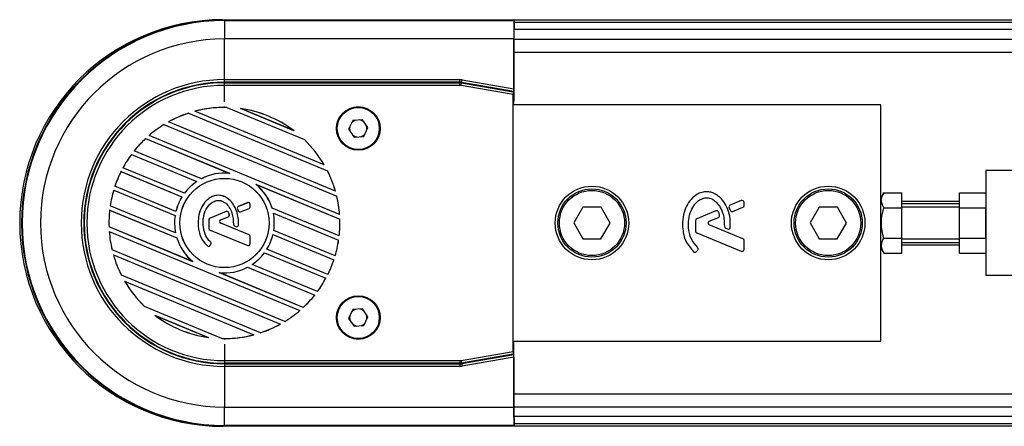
# Model space of a CAD drawing. Header units: millimetres. Extents: x 0 to 420, y 0 to 297.
# Tile 18 of 60: x 101.88 to 111.25, y 235.6 to 239.47. Entities that reach past the tile are written whole.
import ezdxf

# ---------------------------------------------------------------- set-up
doc = ezdxf.new("R2010")
doc.units = ezdxf.units.MM

msp = doc.modelspace()

# ---------------------------------------------------------------- linework, layer by layer
at = {"color": 7, "linetype": 'Continuous', "lineweight": 25}
for p, q in [((103.81152, 239.47329), (199.88456, 239.47329)), ((103.81152, 239.47329), (103.81152, 239.47022)), ((103.82652, 239.46481), (103.82652, 239.47027)), ((103.82652, 239.47027), (106.53874, 239.47027)), ((103.82652, 239.46481), (103.82652, 239.28981)), ((103.82652, 239.46481), (106.58284, 239.46481)), ((106.58787, 239.46984), (106.53874, 239.47027)), ((106.58284, 239.46481), (106.58787, 239.46984)), ((106.58787, 239.39418), (106.58787, 239.46984)), ((106.58787, 239.44829), (197.80017, 239.44829)), ((106.58787, 239.39418), (106.58198, 239.38829)), ((106.58198, 239.38829), (106.58198, 238.70266)), ((197.80607, 239.38068), (106.58198, 239.38068)), ((103.82652, 238.90288), (103.82652, 239.28981)), ((106.58132, 239.28981), (103.82652, 239.28981)), ((106.58132, 238.81432), (106.58132, 239.28981)), ((106.58198, 239.2884), (197.80607, 239.2884)), ((106.58198, 239.1634), (197.80607, 239.1634)), ((103.82652, 238.87788), (103.82652, 238.90288)), ((103.82652, 238.90288), (106.06818, 238.90288)), ((103.82652, 238.87351), (103.82652, 238.87788)), ((106.06818, 238.87788), (103.82652, 238.87788)), ((103.82652, 238.84851), (103.82652, 238.87351)), ((103.82652, 238.87351), (106.06779, 238.87351)), ((103.82652, 238.69104), (103.82652, 238.84851)), ((106.06779, 238.84851), (103.82652, 238.84851)), ((106.06779, 238.87351), (106.06818, 238.87788)), ((106.06779, 238.84851), (106.06779, 238.87351)), ((106.06818, 238.87788), (106.06818, 238.90288)), ((106.08082, 238.84737), (106.08516, 238.87199)), ((106.57652, 238.75996), (106.08082, 238.84737)), ((106.08554, 238.87636), (106.08516, 238.87199)), ((106.08516, 238.87199), (106.57674, 238.78531)), ((106.08554, 238.87636), (106.08988, 238.90098)), ((106.58111, 238.78898), (106.08554, 238.87636)), ((106.08988, 238.90098), (106.58132, 238.81432)), ((106.57652, 236.31662), (106.57652, 238.75996)), ((106.58111, 238.78898), (106.57674, 238.78531)), ((103.82652, 238.63829), (103.82652, 238.64774)), ((106.5774, 238.67329), (106.58176, 238.67766)), ((106.5774, 236.40329), (106.5774, 238.67329)), ((110.07652, 238.66329), (106.5774, 238.66329)), ((110.07652, 237.70018), (110.07652, 238.66329)), ((103.48448, 238.58358), (103.48449, 238.58377)), ((103.48448, 238.58358), (104.80751, 238.03556)), ((103.48449, 238.58377), (104.80764, 238.0357)), ((104.77724, 238.09158), (103.5455, 238.60179)), ((103.5455, 238.60179), (103.54604, 238.60175)), ((104.77683, 238.09194), (103.54604, 238.60175)), ((103.84991, 238.63787), (103.84994, 238.63804)), ((103.84991, 238.63787), (104.58751, 238.33235)), ((103.84994, 238.63804), (104.5876, 238.3325)), ((104.4884, 238.41688), (103.97976, 238.62757)), ((103.97976, 238.62757), (103.9811, 238.6272)), ((104.48719, 238.41757), (103.9811, 238.6272)), ((103.25013, 238.47519), (104.89658, 237.7932)), ((103.25014, 238.47499), (103.25013, 238.47519)), ((103.25014, 238.47499), (104.89643, 237.79308)), ((103.29349, 238.50052), (103.2939, 238.50054)), ((104.88383, 237.84178), (103.29349, 238.50052)), ((104.88356, 237.84208), (103.2939, 238.50054)), ((105.04901, 238.51429), (105.00945, 238.43082)), ((105.14109, 238.52177), (105.04901, 238.51429)), ((105.1936, 238.44577), (105.14109, 238.52177)), ((105.18402, 238.43829), (105.1788, 238.46719)), ((103.1084, 238.37154), (103.10872, 238.37159)), ((104.92351, 237.61969), (103.1084, 238.37154)), ((104.92331, 237.61996), (103.10872, 238.37159)), ((104.48719, 238.41757), (104.4884, 238.41688)), ((105.00945, 238.43082), (105.06196, 238.35482)), ((105.15403, 238.36229), (105.1936, 238.44577)), ((105.18245, 238.42224), (105.18402, 238.43829)), ((103.07539, 238.34191), (103.87464, 238.01085)), ((103.07543, 238.34171), (103.07539, 238.34191)), ((103.07543, 238.34171), (103.87348, 238.01114)), ((104.5876, 238.3325), (104.58751, 238.33235)), ((105.06196, 238.35482), (105.15403, 238.36229)), ((102.9416, 238.19167), (103.56373, 237.93398)), ((102.94166, 238.19146), (102.9416, 238.19167)), ((102.94166, 238.19146), (103.56336, 237.93394)), ((102.96682, 238.22452), (102.9671, 238.2246)), ((103.60682, 237.95943), (102.96682, 238.22452)), ((103.60681, 237.95962), (102.9671, 238.2246)), ((104.77683, 238.09194), (104.77724, 238.09158)), ((102.84132, 238.02756), (103.42189, 237.78708)), ((102.84141, 238.02733), (102.84132, 238.02756)), ((102.84141, 238.02733), (103.42163, 237.787)), ((102.85983, 238.06318), (102.86008, 238.06327)), ((103.44474, 237.82091), (102.85983, 238.06318)), ((103.44469, 237.82112), (102.86008, 238.06327)), ((103.87348, 238.01114), (103.87464, 238.01085)), ((104.80764, 238.0357), (104.80751, 238.03556)), ((113.32652, 238.03829), (111.07652, 238.03829)), ((111.07652, 238.03829), (111.07652, 237.03829)), ((103.56336, 237.93394), (103.56373, 237.93398)), ((103.60682, 237.95943), (103.60681, 237.95962)), ((104.12664, 237.90647), (104.9259, 237.57541)), ((104.12664, 237.90647), (104.12767, 237.90585)), ((104.12767, 237.90585), (104.92573, 237.57529)), ((102.77182, 237.85069), (103.35673, 237.60841)), ((102.77193, 237.85046), (102.77182, 237.85069)), ((102.77193, 237.85046), (103.35653, 237.6083)), ((102.78392, 237.88897), (102.78414, 237.88907)), ((103.36448, 237.6485), (102.78392, 237.88897)), ((103.36436, 237.64874), (102.78414, 237.88907)), ((103.44474, 237.82091), (103.44469, 237.82112)), ((104.88356, 237.84208), (104.88383, 237.84178)), ((110.10555, 237.82697), (110.07652, 237.77669)), ((110.10555, 237.82697), (110.27652, 237.82697)), ((110.27652, 237.68263), (110.27652, 237.82697)), ((110.82652, 237.82697), (111.07652, 237.82697)), ((110.82652, 237.68263), (110.82652, 237.82697)), ((103.42163, 237.787), (103.42189, 237.78708)), ((104.04785, 237.73198), (103.95873, 237.6956)), ((104.04791, 237.73182), (103.9588, 237.69544)), ((104.04791, 237.73182), (104.04785, 237.73198)), ((104.07093, 237.71636), (104.0711, 237.71636)), ((104.07093, 237.69275), (104.07093, 237.71636)), ((104.0711, 237.69275), (104.0711, 237.71636)), ((104.89658, 237.7932), (104.89643, 237.79308)), ((108.74897, 237.75248), (108.64336, 237.70936)), ((108.77653, 237.70598), (108.77653, 237.73396)), ((110.27652, 237.7459), (110.82652, 237.7459)), ((110.27652, 237.7234), (110.82652, 237.7234)), ((102.73338, 237.66096), (103.37338, 237.39586)), ((102.73353, 237.66071), (102.73338, 237.66096)), ((102.73353, 237.66071), (103.37324, 237.39573)), ((102.73878, 237.70202), (102.73897, 237.70213)), ((103.36091, 237.44432), (102.73878, 237.70202)), ((103.36068, 237.44461), (102.73897, 237.70213)), ((103.36448, 237.6485), (103.36436, 237.64874)), ((103.84323, 237.64844), (103.68927, 237.58558)), ((103.84329, 237.64828), (103.68934, 237.58542)), ((103.84329, 237.64828), (103.84323, 237.64844)), ((103.86505, 237.63917), (103.86521, 237.63924)), ((103.87295, 237.61708), (103.87311, 237.61713)), ((103.94977, 237.67338), (103.94961, 237.67332)), ((103.94961, 237.67332), (103.95824, 237.65323)), ((103.94977, 237.67338), (103.9584, 237.65329)), ((103.9584, 237.65329), (103.95824, 237.65323)), ((103.9588, 237.69544), (103.95873, 237.6956)), ((103.98005, 237.64442), (104.06054, 237.67728)), ((103.98005, 237.64442), (103.98012, 237.64426)), ((103.98012, 237.64426), (104.0606, 237.67712)), ((104.06054, 237.67728), (104.0606, 237.67712)), ((104.07093, 237.69275), (104.0711, 237.69275)), ((104.27981, 237.68085), (104.27967, 237.68072)), ((104.91966, 237.41563), (104.27967, 237.68072)), ((104.91951, 237.41588), (104.27981, 237.68085)), ((104.29214, 237.63226), (104.91427, 237.37457)), ((104.29214, 237.63226), (104.29237, 237.63198)), ((104.29237, 237.63198), (104.91408, 237.37446)), ((104.92331, 237.61996), (104.92351, 237.61969)), ((107.2407, 237.68874), (107.15332, 237.53919)), ((107.4139, 237.68784), (107.2407, 237.68874)), ((107.49973, 237.53739), (107.4139, 237.68784)), ((108.50646, 237.65346), (108.32399, 237.57897)), ((108.63254, 237.68295), (108.64277, 237.65914)), ((108.66871, 237.64852), (108.76409, 237.68746)), ((109.4907, 237.68874), (109.40332, 237.53919)), ((109.6639, 237.68784), (109.4907, 237.68874)), ((109.74973, 237.53739), (109.6639, 237.68784)), ((110.07652, 237.53829), (110.07652, 237.70018)), ((110.10555, 237.68263), (110.27652, 237.68263)), ((110.82652, 237.68829), (110.27652, 237.68829)), ((110.27652, 237.39396), (110.27652, 237.68263)), ((110.82652, 237.39396), (110.82652, 237.68263)), ((110.82652, 237.68263), (111.07652, 237.68263)), ((111.07652, 237.39396), (111.07652, 237.68263)), ((103.35653, 237.6083), (103.35673, 237.60841)), ((103.57535, 237.53829), (103.57518, 237.53829)), ((103.67895, 237.56996), (103.67877, 237.56996)), ((103.67877, 237.56996), (103.67877, 237.48663)), ((103.67895, 237.56996), (103.67895, 237.48663)), ((103.68934, 237.58542), (103.68927, 237.58558)), ((103.79053, 237.56705), (103.86328, 237.59675)), ((103.79053, 237.56705), (103.7906, 237.56689)), ((103.79053, 237.53548), (103.7906, 237.53564)), ((104.06054, 237.42524), (103.79053, 237.53548)), ((103.7906, 237.56689), (103.86335, 237.59659)), ((104.0606, 237.4254), (103.7906, 237.53564)), ((103.86328, 237.59675), (103.86335, 237.59659)), ((103.91181, 237.52558), (103.91164, 237.52558)), ((104.9259, 237.57541), (104.92573, 237.57529)), ((107.15332, 237.53919), (107.23914, 237.38874)), ((107.41235, 237.38785), (107.49973, 237.53739)), ((108.31155, 237.56045), (108.31155, 237.46169)), ((108.44409, 237.55681), (108.53031, 237.59201)), ((109.40332, 237.53919), (109.48914, 237.38874)), ((109.66235, 237.38785), (109.74973, 237.53739)), ((110.07652, 237.3764), (110.07652, 237.53829)), ((102.72715, 237.50118), (102.72732, 237.5013)), ((103.5264, 237.17012), (102.72715, 237.50118)), ((103.52537, 237.17073), (102.72732, 237.5013)), ((102.72973, 237.45662), (102.72954, 237.45689)), ((102.72954, 237.45689), (104.54465, 236.70505)), ((102.72973, 237.45662), (104.54432, 236.705)), ((103.36091, 237.44432), (103.36068, 237.44461)), ((103.67895, 237.48663), (103.67877, 237.48663)), ((103.68934, 237.47117), (103.68927, 237.47101)), ((103.68927, 237.47101), (104.04785, 237.32461)), ((103.68934, 237.47117), (104.04791, 237.32477)), ((103.92207, 237.51018), (103.922, 237.51002)), ((103.922, 237.51002), (103.93623, 237.50406)), ((103.92207, 237.51018), (103.93629, 237.50423)), ((103.93629, 237.50423), (103.93623, 237.50406)), ((103.95941, 237.51866), (103.95959, 237.51865)), ((104.29651, 237.46828), (104.29632, 237.46817)), ((104.88123, 237.22589), (104.29632, 237.46817)), ((104.88112, 237.22613), (104.29651, 237.46828)), ((108.32399, 237.44318), (108.74897, 237.26967)), ((108.76409, 237.38912), (108.44409, 237.51978)), ((108.59982, 237.48941), (108.61668, 237.48236)), ((103.37324, 237.39573), (103.37338, 237.39586)), ((103.6955, 237.35613), (103.69561, 237.35626)), ((104.06054, 237.42524), (104.0606, 237.4254)), ((104.07093, 237.34023), (104.07093, 237.40978)), ((104.07093, 237.40978), (104.0711, 237.40978)), ((104.07093, 237.34023), (104.0711, 237.34023)), ((104.0711, 237.34023), (104.0711, 237.40978)), ((104.28856, 237.42809), (104.86913, 237.18761)), ((104.28856, 237.42809), (104.28868, 237.42785)), ((104.28868, 237.42785), (104.86891, 237.18751)), ((104.91427, 237.37457), (104.91408, 237.37446)), ((104.91951, 237.41588), (104.91966, 237.41563)), ((107.23914, 237.38874), (107.41235, 237.38785)), ((108.77653, 237.28818), (108.77653, 237.37061)), ((109.48914, 237.38874), (109.66235, 237.38785)), ((110.07652, 236.41329), (110.07652, 237.3764)), ((110.10555, 237.39396), (110.27652, 237.39396)), ((110.27652, 237.24962), (110.27652, 237.39396)), ((110.27652, 237.38829), (110.82652, 237.38829)), ((110.27652, 237.3534), (110.82652, 237.3534)), ((110.82652, 237.39396), (111.07652, 237.39396)), ((110.82652, 237.24962), (110.82652, 237.39396)), ((102.75647, 237.28338), (102.75662, 237.28351)), ((104.40292, 236.6014), (102.75647, 237.28338)), ((104.4029, 236.60159), (102.75662, 237.28351)), ((103.66445, 237.32007), (103.66434, 237.31994)), ((103.68828, 237.32194), (103.69736, 237.33283)), ((103.68828, 237.32194), (103.68841, 237.32183)), ((103.68841, 237.32183), (103.6975, 237.33272)), ((103.69736, 237.33283), (103.6975, 237.33272)), ((104.04791, 237.32477), (104.04785, 237.32461)), ((104.2083, 237.25568), (104.79321, 237.0134)), ((104.2083, 237.25568), (104.20836, 237.25547)), ((104.20836, 237.25547), (104.79297, 237.01331)), ((104.23142, 237.28959), (104.23116, 237.28951)), ((104.81172, 237.04903), (104.23116, 237.28951)), ((104.81164, 237.04925), (104.23142, 237.28959)), ((108.32297, 237.26637), (108.33374, 237.27928)), ((110.07652, 237.2999), (110.10555, 237.24962)), ((110.10555, 237.24962), (110.27652, 237.24962)), ((110.27652, 237.3309), (110.82652, 237.3309)), ((110.82652, 237.24962), (111.07652, 237.24962)), ((102.76949, 237.2345), (102.76922, 237.2348)), ((102.76922, 237.2348), (104.35955, 236.57607)), ((102.76949, 237.2345), (104.35915, 236.57604)), ((103.5264, 237.17012), (103.52537, 237.17073)), ((104.86913, 237.18761), (104.86891, 237.18751)), ((104.88112, 237.22613), (104.88123, 237.22589)), ((104.57765, 236.73468), (103.7784, 237.06574)), ((103.77956, 237.06544), (103.7784, 237.06574)), ((104.57762, 236.73488), (103.77956, 237.06544)), ((104.04623, 237.11716), (104.68623, 236.85206)), ((104.04623, 237.11716), (104.04624, 237.11697)), ((104.04624, 237.11697), (104.68594, 236.85199)), ((104.08968, 237.14264), (104.08931, 237.14261)), ((104.71145, 236.88491), (104.08931, 237.14261)), ((104.71139, 236.88512), (104.08968, 237.14264)), ((102.84541, 237.04089), (102.84553, 237.04102)), ((104.16856, 236.49282), (102.84541, 237.04089)), ((104.16856, 236.49301), (102.84553, 237.04102)), ((102.87621, 236.98464), (102.8758, 236.985)), ((102.8758, 236.985), (104.10755, 236.4748)), ((102.87621, 236.98464), (104.107, 236.47483)), ((104.79321, 237.0134), (104.79297, 237.01331)), ((104.81164, 237.04925), (104.81172, 237.04903)), ((113.32652, 237.03829), (111.07652, 237.03829)), ((104.71139, 236.88512), (104.71145, 236.88491)), ((104.68623, 236.85206), (104.68594, 236.85199)), ((103.06544, 236.74409), (103.06554, 236.74424)), ((103.8031, 236.43854), (103.06544, 236.74409)), ((103.80314, 236.43872), (103.06554, 236.74424)), ((104.54465, 236.70505), (104.54432, 236.705)), ((104.57762, 236.73488), (104.57765, 236.73468)), ((105.04901, 236.71429), (105.00945, 236.63082)), ((105.14109, 236.72177), (105.04901, 236.71429)), ((105.1936, 236.64577), (105.14109, 236.72177)), ((103.16585, 236.65902), (103.16465, 236.6597)), ((103.16465, 236.6597), (103.67328, 236.44902)), ((103.16585, 236.65902), (103.67195, 236.44938)), ((104.4029, 236.60159), (104.40292, 236.6014)), ((105.00945, 236.63082), (105.06196, 236.55482)), ((105.15403, 236.56229), (105.1936, 236.64577)), ((105.18402, 236.63829), (105.1788, 236.66719)), ((105.18245, 236.62224), (105.18402, 236.63829)), ((104.16856, 236.49301), (104.16856, 236.49282)), ((104.35955, 236.57607), (104.35915, 236.57604)), ((105.06196, 236.55482), (105.15403, 236.56229)), ((103.67328, 236.44902), (103.67195, 236.44938)), ((103.80314, 236.43872), (103.8031, 236.43854)), ((103.82652, 236.43829), (103.82652, 236.42884)), ((104.10755, 236.4748), (104.107, 236.47483)), ((106.5774, 236.41329), (110.07652, 236.41329)), ((106.58176, 236.39893), (106.5774, 236.40329)), ((103.82652, 236.38555), (103.82652, 236.22808)), ((106.08082, 236.22921), (106.57652, 236.31662)), ((106.58198, 235.68829), (106.58198, 236.37393)), ((103.82652, 236.22808), (106.06779, 236.22808)), ((103.82652, 236.22808), (103.82652, 236.20308)), ((106.06779, 236.22808), (106.06779, 236.20308)), ((106.08082, 236.22921), (106.08516, 236.2046)), ((106.57674, 236.29127), (106.08516, 236.2046)), ((106.08554, 236.20023), (106.58111, 236.28761)), ((106.58132, 236.26226), (106.08988, 236.17561)), ((106.57674, 236.29127), (106.58111, 236.28761)), ((106.58132, 236.26226), (106.58132, 235.78677)), ((106.06779, 236.20308), (103.82652, 236.20308)), ((103.82652, 236.20308), (103.82652, 236.19871)), ((103.82652, 236.19871), (106.06818, 236.19871)), ((103.82652, 236.19871), (103.82652, 236.17371)), ((106.06818, 236.17371), (103.82652, 236.17371)), ((103.82652, 236.17371), (103.82652, 235.78677)), ((106.06818, 236.19871), (106.06779, 236.20308)), ((106.06818, 236.19871), (106.06818, 236.17371)), ((106.08516, 236.2046), (106.08554, 236.20023)), ((106.08554, 236.20023), (106.08988, 236.17561)), ((106.58198, 235.9134), (116.68142, 235.9134)), ((103.82652, 235.78677), (106.58132, 235.78677)), ((103.82652, 235.61178), (103.82652, 235.78677)), ((106.58198, 235.7884), (116.71818, 235.7884)), ((116.74538, 235.6959), (106.58198, 235.6959)), ((106.58787, 235.6824), (106.58198, 235.68829)), ((106.58787, 235.60674), (106.58787, 235.6824)), ((103.81152, 235.60329), (103.81152, 235.60637)), ((116.77261, 235.60329), (103.81152, 235.60329)), ((106.58284, 235.61178), (103.82652, 235.61178)), ((103.82652, 235.61178), (103.82652, 235.60631)), ((106.5383, 235.60631), (103.82652, 235.60631)), ((106.5383, 235.60631), (106.58787, 235.60674)), ((106.58284, 235.61178), (106.58787, 235.60674)), ((116.76526, 235.62829), (106.58787, 235.62829))]:
    msp.add_line(p, q, dxfattribs=at)
at = {"color": 7, "linetype": 'Continuous', "lineweight": 25, "flags": 128}
for points in [[(105.15588, 238.50035), (105.13309, 238.51451), (105.11514, 238.51966)], [(105.0206, 238.45434), (105.01902, 238.43829), (105.02425, 238.4094)], [(105.04716, 238.37623), (105.06995, 238.36207), (105.08791, 238.35692)], [(105.15588, 236.70035), (105.13309, 236.71451), (105.11514, 236.71966)], [(105.0206, 236.65434), (105.01902, 236.63829), (105.02425, 236.6094)], [(105.04716, 236.57623), (105.06995, 236.56207), (105.08791, 236.55692)]]:
    msp.add_lwpolyline(points, dxfattribs=at)
at = {"color": 7, "linetype": 'Continuous', "lineweight": 25}
for centre, radius in [((105.10152, 238.43829), 0.2075), ((105.10152, 238.43829), 0.2), ((103.82652, 237.53829), 0.425), ((103.82652, 237.53829), 0.42483), ((107.32652, 237.53829), 0.35), ((107.32652, 237.53829), 0.325), ((107.32652, 237.53829), 0.31), ((109.57652, 237.53829), 0.35), ((109.57652, 237.53829), 0.325), ((109.57652, 237.53829), 0.31), ((105.10152, 236.63829), 0.2075), ((105.10152, 236.63829), 0.2)]:
    msp.add_circle(centre, radius, dxfattribs=at)
for centre, radius, start, end in [((103.81152, 237.53829), 1.935, 90, 270), ((103.82652, 237.53829), 1.93198, 90, 270), ((103.82652, 237.53829), 1.92651, 90, 270), ((103.82652, 237.53829), 1.75152, 90, 270), ((103.82652, 237.53829), 1.36458, 90, 270), ((103.82652, 237.53829), 1.33958, 90, 270), ((103.82652, 237.53829), 1.33522, 90, 270), ((103.82652, 237.53829), 1.31022, 90, 270), ((103.82652, 237.53829), 1.1, 108.11588, 118.984431), ((103.82652, 237.53829), 1.09983, 108.119245, 118.96557), ((103.82652, 237.53829), 1.1, 90, 104.80179), ((103.82652, 237.53829), 1.09983, 88.781675, 104.774841), ((103.82652, 237.53829), 1.1, 88.779966, 90), ((103.82652, 237.53829), 1.1, 53.007823, 81.992177), ((103.82652, 237.53829), 1.09983, 53.079515, 81.920485), ((103.82652, 237.53829), 1.1, 121.600617, 130.756316), ((103.82652, 237.53829), 1.09983, 121.60526, 130.74155), ((105.10152, 238.43829), 0.0825, 108.783102, 140.500881), ((105.10152, 238.43829), 0.0825, 288.783102, 320.500881), ((103.82652, 237.53829), 1.1, 133.066529, 141.4025), ((103.82652, 237.53829), 1.09983, 133.072385, 141.390411), ((103.82652, 237.53829), 1.09983, 30.225159, 46.218325), ((103.82652, 237.53829), 1.1, 30.19821, 46.220034), ((103.82652, 237.53829), 1.1, 143.559798, 151.499021), ((103.82652, 237.53829), 1.09983, 143.56691, 151.488922), ((103.82652, 237.53829), 1.1, 153.590436, 161.409564), ((103.82652, 237.53829), 1.09983, 153.598929, 161.401071), ((103.82652, 237.53829), 0.47517, 84.328517, 117.54119), ((103.82652, 237.53829), 0.475, 84.18559, 117.551017), ((103.82652, 237.53829), 1.09983, 16.03443, 26.880755), ((103.82652, 237.53829), 1.1, 16.015569, 26.88412), ((103.82652, 237.53829), 0.47517, 123.629171, 143.472731), ((103.82652, 237.53829), 0.475, 123.589671, 143.489172), ((103.82652, 237.53829), 0.475, 17.448983, 50.81441), ((103.82652, 237.53829), 0.47517, 17.45881, 50.671483), ((103.82652, 237.53829), 1.1, 163.500979, 171.440202), ((103.82652, 237.53829), 1.09983, 163.511078, 171.43309), ((103.82652, 237.53829), 0.47517, 148.439959, 166.560041), ((103.82652, 237.53829), 0.475, 148.41528, 166.58472), ((104.05422, 237.71636), 0.01688, 0, 112.209257), ((104.05422, 237.71636), 0.0167, 0, 112.209257), ((103.82652, 237.53829), 1.09983, 4.25845, 13.39474), ((103.82652, 237.53829), 1.1, 4.243684, 13.399383), ((108.75653, 237.73396), 0.02, 0, 112.209257), ((103.82652, 237.53829), 1.1, 173.5975, 181.933471), ((103.82652, 237.53829), 1.09983, 173.609589, 181.927615), ((103.8496, 237.63282), 0.01688, 22.378703, 112.209291), ((103.8496, 237.63282), 0.0167, 22.378703, 112.209291), ((103.85697, 237.61221), 0.0167, 292.209261, 16.934979), ((103.85697, 237.61221), 0.01688, 292.209261, 16.934979), ((103.96511, 237.67998), 0.01688, 112.209257, 203.245837), ((103.96511, 237.67998), 0.0167, 112.209257, 203.245837), ((103.97374, 237.65989), 0.01687, 203.245837, 292.209268), ((103.97374, 237.65989), 0.0167, 203.245837, 292.209268), ((104.05422, 237.69275), 0.0167, 292.209268, 0), ((104.05422, 237.69275), 0.01688, 292.209268, 0), ((103.82652, 237.53829), 0.475, 351.510828, 11.410329), ((103.82652, 237.53829), 0.47517, 351.527269, 11.370829), ((108.51402, 237.63495), 0.02, 22.378703, 112.209291), ((108.52275, 237.61053), 0.02, 292.209261, 16.934979), ((108.65092, 237.69084), 0.02, 112.209257, 203.245837), ((108.66115, 237.66703), 0.02, 203.245837, 292.209268), ((108.75653, 237.70598), 0.02, 292.209268, 0), ((103.82652, 237.53829), 0.47517, 171.527269, 191.370829), ((103.82652, 237.53829), 0.475, 171.510828, 191.410329), ((103.69565, 237.56996), 0.01687, 112.209291, 180), ((103.69565, 237.56996), 0.0167, 112.209291, 180), ((103.79698, 237.55126), 0.01705, 112.209261, 247.790711), ((103.79698, 237.55126), 0.01688, 112.209261, 247.790711), ((103.92851, 237.52559), 0.01687, 180.034995, 247.290493), ((103.92851, 237.52559), 0.0167, 180.034995, 247.290493), ((103.82652, 237.53829), 1.09983, 353.609589, 1.927615), ((103.82652, 237.53829), 1.1, 353.5975, 1.933471), ((108.33155, 237.56045), 0.02, 112.209291, 180), ((108.45165, 237.53829), 0.02, 112.209261, 247.790711), ((103.82652, 237.53829), 1.1, 184.243684, 193.399383), ((103.82652, 237.53829), 1.09983, 184.25845, 193.39474), ((103.69565, 237.48663), 0.01688, 180, 247.790712), ((103.69565, 237.48663), 0.0167, 180, 247.790712), ((103.94274, 237.51963), 0.01687, 247.290493, 356.671349), ((103.94274, 237.51963), 0.0167, 247.290493, 356.671349), ((108.33155, 237.46169), 0.02, 180, 247.790712), ((108.60754, 237.50786), 0.02, 180.034995, 247.290493), ((108.6244, 237.5008), 0.02, 247.290493, 356.671349), ((103.82652, 237.53829), 0.47517, 197.45881, 230.671483), ((103.82652, 237.53829), 0.475, 197.448983, 230.81441), ((103.68454, 237.34353), 0.0167, 320.16689, 48.977091), ((103.68454, 237.34353), 0.01687, 320.16689, 48.977091), ((104.05422, 237.34023), 0.01688, 247.790712, 0), ((104.05422, 237.34023), 0.0167, 247.790712, 0), ((104.05422, 237.40978), 0.0167, 0, 67.790711), ((104.05422, 237.40978), 0.01688, 0, 67.790711), ((103.82652, 237.53829), 0.475, 328.41528, 346.58472), ((103.82652, 237.53829), 0.47517, 328.439959, 346.560041), ((103.82652, 237.53829), 1.09983, 343.511078, 351.43309), ((103.82652, 237.53829), 1.1, 343.500979, 351.440202), ((108.75653, 237.37061), 0.02, 0, 67.790711), ((103.67545, 237.33264), 0.01687, 228.805903, 320.16689), ((103.67545, 237.33264), 0.0167, 228.805903, 320.16689), ((103.82652, 237.53829), 0.475, 303.589671, 323.489172), ((103.82652, 237.53829), 0.47517, 303.629171, 323.472731), ((108.30762, 237.27918), 0.02, 228.805903, 320.16689), ((108.31838, 237.29209), 0.02, 320.16689, 48.977091), ((108.75653, 237.28818), 0.02, 247.790712, 0), ((103.82652, 237.53829), 1.1, 196.015569, 206.88412), ((103.82652, 237.53829), 1.09983, 196.03443, 206.880755), ((103.82652, 237.53829), 1.09983, 333.598929, 341.401071), ((103.82652, 237.53829), 1.1, 333.590436, 341.409564), ((103.82652, 237.53829), 0.475, 264.18559, 297.551017), ((103.82652, 237.53829), 0.47517, 264.328517, 297.54119), ((103.82652, 237.53829), 1.1, 210.19821, 226.220034), ((103.82652, 237.53829), 1.09983, 210.225159, 226.218325), ((103.82652, 237.53829), 1.09983, 323.56691, 331.488922), ((103.82652, 237.53829), 1.1, 323.559798, 331.499021), ((103.82652, 237.53829), 1.09983, 313.072385, 321.390411), ((103.82652, 237.53829), 1.1, 313.066529, 321.4025), ((103.82652, 237.53829), 1.09983, 301.60526, 310.74155), ((103.82652, 237.53829), 1.1, 301.600617, 310.756316), ((105.10152, 236.63829), 0.0825, 108.783102, 140.500881), ((103.82652, 237.53829), 1.1, 233.007823, 261.992177), ((103.82652, 237.53829), 1.09983, 233.079515, 261.920485), ((105.10152, 236.63829), 0.0825, 288.783102, 320.500881), ((103.82652, 237.53829), 1.1, 288.11588, 298.984431), ((103.82652, 237.53829), 1.09983, 288.119245, 298.96557), ((103.82652, 237.53829), 1.1, 268.779966, 270), ((103.82652, 237.53829), 1.09983, 268.781675, 284.774841), ((103.82652, 237.53829), 1.1, 270, 284.80179)]:
    msp.add_arc(centre, radius, start, end, dxfattribs=at)
for centre, major_axis, ratio, start_param, end_param in [((106.58285, 239.28981), (0, 0.175), 0.0087269, 0.0087266, 1.5707963), ((106.06779, 238.77351), (0.00872, 0.09962), 0.9999808, 6.1959222, 6.3704484), ((106.06779, 238.77351), (0.00654, 0.07472), 0.9999616, 6.1959222, 6.3704484), ((106.06817, 238.77787), (0.01089, 0.12453), 0.9999616, 6.1959222, 6.3704484), ((106.06817, 238.77787), (0.00872, 0.09963), 0.9999424, 6.1959222, 6.3704484), ((106.57674, 238.75993), (0, 0.02539), 0.0085943, 0.0072111, 1.5692808), ((106.5811, 238.81436), (0, 0.02539), 0.0085943, 3.1488038, 4.7108735), ((106.58176, 238.70266), (0, 0.025), 0.0087269, 3.1503193, 4.712389), ((106.58176, 236.37393), (0, 0.025), 0.0087269, 4.712389, 6.2744587), ((106.57674, 236.31666), (0, 0.02539), 0.0085943, 1.5723118, 3.1343815), ((106.06779, 236.30308), (-0.00654, 0.07472), 0.9999616, 3.0543295, 3.2288558), ((106.5811, 236.26223), (0, 0.02539), 0.0085943, 4.7139045, 6.2759742), ((106.06779, 236.30308), (-0.00872, 0.09962), 0.9999808, 3.0543295, 3.2288558), ((106.06817, 236.29871), (-0.00872, 0.09963), 0.9999424, 3.0543295, 3.2288558), ((106.06817, 236.29871), (-0.01089, 0.12453), 0.9999616, 3.0543295, 3.2288558), ((106.58285, 235.78677), (0, 0.175), 0.0087269, 1.5707963, 3.132866)]:
    msp.add_ellipse(centre, major_axis=major_axis, ratio=ratio, start_param=start_param, end_param=end_param, dxfattribs=at)
for points, knots in [([(108.64437, 237.49964), (108.64411, 237.53409), (108.64363, 237.59908), (108.6154, 237.68713), (108.57645, 237.75221), (108.53409, 237.79308), (108.49626, 237.81759), (108.46506, 237.82968), (108.4397, 237.83465), (108.41091, 237.83662), (108.37141, 237.83112), (108.31884, 237.80814), (108.26717, 237.76408), (108.22376, 237.6977), (108.19425, 237.61524), (108.19066, 237.5547), (108.18877, 237.52292)], [0, 0, 0, 0, 0.1173532, 0.2214132, 0.3124081, 0.3742876, 0.4213099, 0.4659831, 0.4878368, 0.509614, 0.5646082, 0.6224153, 0.7039898, 0.7931926, 0.8914433, 1, 1, 1, 1]), ([(110.10555, 237.68263), (110.09389, 237.70842), (110.0721, 237.75665), (110.09493, 237.80464), (110.10555, 237.82697)], [0, 0, 0, 0, 0.5347163, 1, 1, 1, 1]), ([(103.95959, 237.51865), (103.9599, 237.52665), (103.96145, 237.56695), (103.95084, 237.63997), (103.91334, 237.72077), (103.86102, 237.77274), (103.80866, 237.7999), (103.75669, 237.8045), (103.70775, 237.79105), (103.65897, 237.76021), (103.61132, 237.70214), (103.58019, 237.62301), (103.57673, 237.56453), (103.57518, 237.53829)], [0, 0, 0, 0, 0.032542, 0.1638982, 0.295813, 0.3869951, 0.4588859, 0.5313708, 0.5931756, 0.6622095, 0.7626902, 0.8935199, 1, 1, 1, 1]), ([(103.95941, 237.51866), (103.95972, 237.52666), (103.96128, 237.56696), (103.95066, 237.63998), (103.91315, 237.72075), (103.86084, 237.77265), (103.80854, 237.79975), (103.75666, 237.80431), (103.70778, 237.79087), (103.65905, 237.76004), (103.61144, 237.702), (103.58035, 237.62293), (103.5769, 237.5645), (103.57535, 237.53829)], [0, 0, 0, 0, 0.03256658, 0.16402332, 0.29604083, 0.38716955, 0.45900248, 0.53142877, 0.59320011, 0.66221381, 0.76270556, 0.8935723, 1, 1, 1, 1]), ([(103.6955, 237.35613), (103.68968, 237.36167), (103.66746, 237.38284), (103.63665, 237.43703), (103.62211, 237.50472), (103.62309, 237.56559), (103.63169, 237.6238), (103.65523, 237.68213), (103.6961, 237.72742), (103.7333, 237.74876), (103.76824, 237.756), (103.80306, 237.74956), (103.8412, 237.72792), (103.87487, 237.6866), (103.90799, 237.61853), (103.91032, 237.56191), (103.91181, 237.52558)], [0, 0, 0, 0, 0.0307683, 0.1175498, 0.2337189, 0.2920301, 0.3503495, 0.459032, 0.5272605, 0.580657, 0.6209203, 0.6614206, 0.7137319, 0.7857056, 0.862507, 1, 1, 1, 1]), ([(103.69561, 237.35626), (103.6898, 237.3618), (103.66759, 237.38297), (103.6368, 237.43713), (103.62228, 237.50478), (103.62326, 237.56562), (103.63187, 237.62379), (103.6554, 237.68205), (103.69622, 237.72729), (103.73337, 237.7486), (103.76824, 237.75583), (103.803, 237.74939), (103.84109, 237.72778), (103.87472, 237.68651), (103.90781, 237.61849), (103.91014, 237.5619), (103.91164, 237.52558)], [0, 0, 0, 0, 0.0307958, 0.1175967, 0.2338025, 0.2921325, 0.3504709, 0.4591561, 0.527355, 0.5807177, 0.6209389, 0.6613972, 0.7136787, 0.7856331, 0.862425, 1, 1, 1, 1]), ([(108.33151, 237.30718), (108.30948, 237.33324), (108.2637, 237.38738), (108.244, 237.48473), (108.24612, 237.5752), (108.26485, 237.65216), (108.3015, 237.71616), (108.34394, 237.75512), (108.3837, 237.77398), (108.41219, 237.77912), (108.43371, 237.77765), (108.45666, 237.77241), (108.48364, 237.75981), (108.51227, 237.73615), (108.5354, 237.70726), (108.5567, 237.67356), (108.57399, 237.63033), (108.58571, 237.57432), (108.58689, 237.53148), (108.58754, 237.50785)], [0, 0, 0, 0, 0.1089846, 0.2264307, 0.3101322, 0.4019204, 0.479438, 0.5456937, 0.5848024, 0.6205782, 0.6379505, 0.654319, 0.6966016, 0.7328168, 0.7736417, 0.8159142, 0.8614551, 0.9236094, 1, 1, 1, 1]), ([(103.87295, 237.61708), (103.87235, 237.61898), (103.87116, 237.6228), (103.8686, 237.6302), (103.86646, 237.63562), (103.86505, 237.63917)], [0, 0, 0, 0, 0.2556377, 0.5112749, 1, 1, 1, 1]), ([(103.87311, 237.61713), (103.87252, 237.61904), (103.87132, 237.62285), (103.86877, 237.63026), (103.86662, 237.63568), (103.86521, 237.63924)], [0, 0, 0, 0, 0.2554572, 0.510914, 1, 1, 1, 1]), ([(108.54188, 237.61635), (108.54031, 237.62129), (108.53748, 237.63013), (108.53404, 237.63875), (108.53251, 237.64256)], [0, 0, 0, 0, 0.5581387, 1, 1, 1, 1]), ([(110.10555, 237.39396), (110.10239, 237.40555), (110.08625, 237.46466), (110.07658, 237.56415), (110.09694, 237.64742), (110.10555, 237.68263)], [0, 0, 0, 0, 0.1234652, 0.6294359, 1, 1, 1, 1]), ([(103.57518, 237.53829), (103.57535, 237.53028), (103.57588, 237.50621), (103.5844, 237.45041), (103.6088, 237.37959), (103.64769, 237.33782), (103.66434, 237.31994)], [0, 0, 0, 0, 0.0992284, 0.2980524, 0.6995546, 1, 1, 1, 1]), ([(103.57535, 237.53829), (103.57553, 237.53028), (103.57606, 237.50621), (103.58458, 237.45041), (103.60898, 237.37964), (103.64784, 237.33791), (103.66445, 237.32007)], [0, 0, 0, 0, 0.0992894, 0.2982359, 0.6999911, 1, 1, 1, 1]), ([(108.18877, 237.52292), (108.19039, 237.49675), (108.19367, 237.44363), (108.22122, 237.35024), (108.26669, 237.29677), (108.29444, 237.26413)], [0, 0, 0, 0, 0.2744297, 0.557156, 1, 1, 1, 1]), ([(110.10555, 237.24962), (110.09389, 237.27541), (110.0721, 237.32364), (110.09493, 237.37163), (110.10555, 237.39396)], [0, 0, 0, 0, 0.5347163, 1, 1, 1, 1])]:
    msp.add_open_spline(points, degree=3, knots=knots, dxfattribs=at)

doc.saveas('drawing.dxf')
